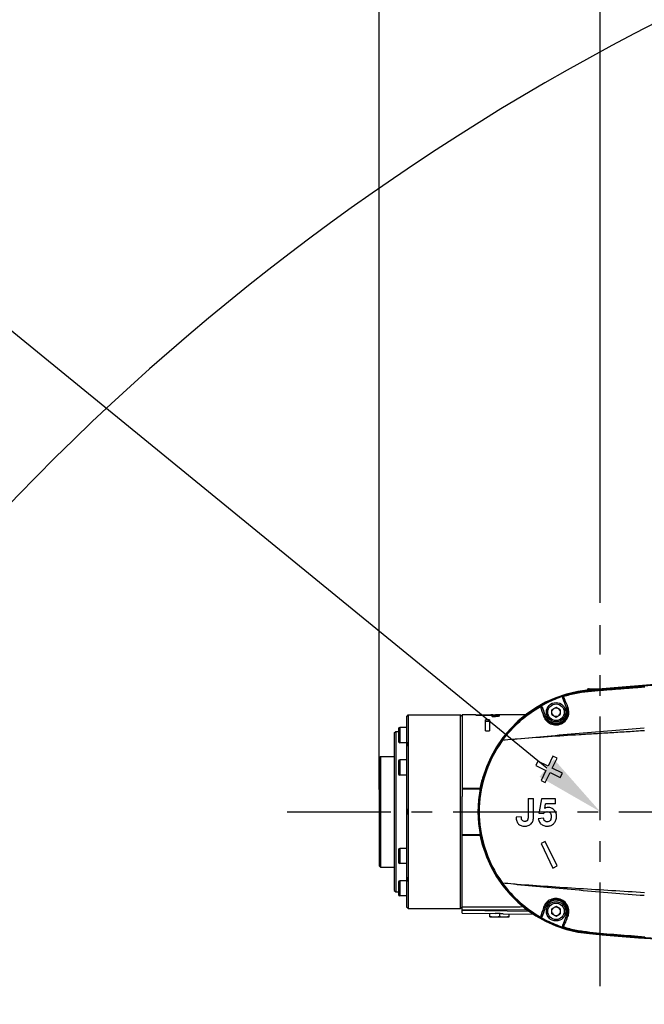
# Model space of a CAD drawing. Header units: millimetres. Extents: x 5828 to 6704, y 123 to 421.
# Tile 133 of 145: x 6547 to 6558, y 354 to 372. Entities that reach past the tile are written whole.
import ezdxf
from ezdxf import colors
from ezdxf.entities.mleader import LeaderData, LeaderLine
from ezdxf.math import Vec2, Vec3

# ---------------------------------------------------------------- set-up
doc = ezdxf.new("R2010")
doc.units = ezdxf.units.MM
doc.linetypes.add('CENTER', pattern=[0.6, 0.375, -0.075, 0.075, -0.075])
for name, color, linetype in [('中心线', 7, 'Continuous'), ('外形图', 7, 'Continuous'), ('多重引线', 7, 'Continuous'), ('尺寸标注', 7, 'Continuous'), ('运动范围', 7, 'Continuous')]:
    doc.layers.add(name, color=color, linetype=linetype)
doc.styles.add('微软雅黑', font='msyh.ttc', dxfattribs={"height": 1.5})
doc.dimstyles.new('尺寸标注_1_20比例', dxfattribs={"dimtxt": 1.5, "dimasz": 1.25, "dimexe": 0.5, "dimexo": 0.4, "dimgap": 0.5, "dimtad": 1, "dimdec": 1, "dimlfac": 20, "dimdsep": 46, "dimtxsty": '微软雅黑', "dimcen": 0.09, "dimadec": 0, "dimazin": 0, "dimtp": 0.01, "dimtm": 0.01, "dimtfac": 1, "dimtdec": 1, "dimtofl": 0, "dimtmove": 0, "dimatfit": 3, "dimfxl": 1, "dimtolj": 1, "dimarcsym": 0})

# ---------------------------------------------------------------- blocks, each defined once
blk = doc.blocks.new('*D1118')
at = {"layer": 'Defpoints', "color": 0}
for p in [(6553.126, 378.628), (6557.126, 361.145), (6553.126, 357.769)]:
    blk.add_point(p, dxfattribs=at)
at = {"layer": '尺寸标注', "color": 0, "lineweight": -2}
for p, q in [((6553.126, 358.169), (6553.126, 379.128)), ((6557.126, 361.545), (6557.126, 379.128)), ((6555.876, 378.628), (6554.376, 378.628))]:
    blk.add_line(p, q, dxfattribs=at)
at = {"layer": '尺寸标注', "color": 0}
for points in [[(6554.376, 378.836), (6554.376, 378.42), (6553.126, 378.628)], [(6555.876, 378.42), (6555.876, 378.836), (6557.126, 378.628)]]:
    blk.add_solid(points, dxfattribs=at)
at = {"layer": '尺寸标注', "color": 0, "insert": (6555.126, 379.903), "char_height": 1.5, "attachment_point": 5, "style": '微软雅黑'}
blk.add_mtext('\\A1;80', dxfattribs=at)
blk = doc.blocks.new('*D1119')
at = {"layer": 'Defpoints', "color": 0}
for p in [(6578.126, 378.628), (6578.126, 362.141), (6557.126, 361.145)]:
    blk.add_point(p, dxfattribs=at)
at = {"layer": '尺寸标注', "color": 0, "lineweight": -2}
for p, q in [((6557.126, 361.545), (6557.126, 379.128)), ((6578.126, 362.541), (6578.126, 379.128)), ((6558.376, 378.628), (6576.876, 378.628))]:
    blk.add_line(p, q, dxfattribs=at)
at = {"layer": '尺寸标注', "color": 0}
for points in [[(6558.376, 378.836), (6558.376, 378.42), (6557.126, 378.628)], [(6576.876, 378.42), (6576.876, 378.836), (6578.126, 378.628)]]:
    blk.add_solid(points, dxfattribs=at)
at = {"layer": '尺寸标注', "color": 0, "insert": (6567.626, 379.903), "char_height": 1.5, "attachment_point": 5, "style": '微软雅黑'}
blk.add_mtext('\\A1;420', dxfattribs=at)
blk = doc.blocks.new('*D1121')
at = {"layer": 'Defpoints', "color": 0}
for p in [(6578.126, 376.864), (6520.522, 313.019), (6575.72, 313.019)]:
    blk.add_point(p, dxfattribs=at)
at = {"layer": '尺寸标注', "color": 0, "lineweight": -2}
for p, q in [((6577.726, 376.864), (6520.022, 376.864)), ((6520.522, 375.614), (6520.522, 314.269)), ((6575.32, 313.019), (6520.022, 313.019))]:
    blk.add_line(p, q, dxfattribs=at)
at = {"layer": '尺寸标注', "color": 0}
for points in [[(6520.73, 375.614), (6520.313, 375.614), (6520.522, 376.864)], [(6520.313, 314.269), (6520.73, 314.269), (6520.522, 313.019)]]:
    blk.add_solid(points, dxfattribs=at)
at = {"layer": '尺寸标注', "color": 0, "insert": (6519.242, 344.941), "char_height": 1.5, "attachment_point": 5, "rotation": 90, "style": '微软雅黑'}
blk.add_mtext('\\A1;1276.9', dxfattribs=at)
blk = doc.blocks.new('*D1122')
at = {"layer": 'Defpoints', "color": 0}
for p in [(6578.126, 376.864), (6512.573, 295.837), (6562.039, 295.837)]:
    blk.add_point(p, dxfattribs=at)
at = {"layer": '尺寸标注', "color": 0, "lineweight": -2}
for p, q in [((6577.726, 376.864), (6512.073, 376.864)), ((6512.573, 375.614), (6512.573, 297.087)), ((6561.639, 295.837), (6512.073, 295.837))]:
    blk.add_line(p, q, dxfattribs=at)
at = {"layer": '尺寸标注', "color": 0}
for points in [[(6512.781, 375.614), (6512.365, 375.614), (6512.573, 376.864)], [(6512.365, 297.087), (6512.781, 297.087), (6512.573, 295.837)]]:
    blk.add_solid(points, dxfattribs=at)
at = {"layer": '尺寸标注', "color": 0, "insert": (6511.293, 337.148), "char_height": 1.5, "attachment_point": 5, "rotation": 90, "style": '微软雅黑'}
blk.add_mtext('\\A1;1620.5', dxfattribs=at)

msp = doc.modelspace()

# ---------------------------------------------------------------- linework, layer by layer
at = {"layer": '中心线', "linetype": 'CENTER', "ltscale": 5}
for p, q in [((6557.1257, 354.6146), (6557.1257, 361.1454)), ((6551.4631, 357.7687), (6583.6525, 357.7687))]:
    msp.add_line(p, q, dxfattribs=at)
at = {"layer": '外形图', "color": 7, "linetype": 'Continuous'}
for p, q in [((6556.9248, 359.9937), (6557.1778, 359.9937)), ((6557.159, 359.9923), (6556.9329, 359.9728)), ((6557.1249, 359.9894), (6557.1249, 359.9937)), ((6557.1265, 359.9896), (6557.1265, 359.9937)), ((6556.447, 359.8202), (6556.5137, 359.6371)), ((6556.9329, 359.9728), (6556.9339, 359.9612)), ((6556.934, 359.9601), (6556.9345, 359.9547)), ((6556.1378, 359.5003), (6556.0822, 359.653)), ((6556.3257, 359.6553), (6556.2507, 359.612)), ((6556.4007, 359.612), (6556.3257, 359.6553)), ((6556.5137, 359.6371), (6556.5227, 359.6404)), ((6553.6257, 359.4927), (6553.6298, 359.4972)), ((6553.6257, 359.0298), (6553.6257, 359.4927)), ((6553.6369, 359.5048), (6553.6382, 359.5062)), ((6553.6382, 359.5062), (6553.6507, 359.5187)), ((6553.6507, 359.5187), (6553.6507, 356.0187)), ((6553.6507, 359.5187), (6554.6007, 359.5187)), ((6554.6007, 356.0187), (6554.6007, 359.5187)), ((6554.6257, 359.4937), (6554.6007, 359.5187)), ((6554.6257, 359.5187), (6554.6257, 358.0454)), ((6554.8762, 359.5187), (6554.6257, 359.5187)), ((6554.8762, 359.5145), (6554.8762, 359.5184)), ((6554.8762, 359.5184), (6555.1436, 359.5184)), ((6554.8762, 359.5145), (6555.1497, 359.5145)), ((6555.1436, 359.5145), (6555.1436, 359.5184)), ((6555.1497, 359.5184), (6555.1436, 359.5184)), ((6555.2113, 359.4924), (6555.2112, 359.5054)), ((6555.2247, 359.5181), (6555.2174, 359.5182)), ((6555.2247, 359.5136), (6555.2247, 359.5181)), ((6555.7809, 359.5187), (6555.2337, 359.5187)), ((6555.234, 359.4936), (6555.2337, 359.5102)), ((6556.1304, 359.4976), (6556.1378, 359.5003)), ((6556.2507, 359.5254), (6556.2507, 359.612)), ((6556.2507, 359.5254), (6556.3257, 359.4821)), ((6556.3257, 359.4821), (6556.4007, 359.5254)), ((6556.4007, 359.612), (6556.4007, 359.5254)), ((6553.5007, 359.2919), (6553.5007, 359.0169)), ((6553.6257, 359.2919), (6553.5007, 359.2919)), ((6555.0507, 359.2293), (6555.0507, 359.433)), ((6555.1252, 359.433), (6555.0507, 359.433)), ((6555.0512, 359.4066), (6555.1248, 359.4066)), ((6555.1252, 359.433), (6555.1252, 359.2293)), ((6553.4007, 359.1937), (6553.4257, 359.2187)), ((6553.4007, 359.1937), (6553.4007, 356.3437)), ((6553.4257, 359.2187), (6553.4257, 356.3187)), ((6553.4257, 359.2187), (6553.4757, 359.2187)), ((6553.4757, 359.2669), (6553.4757, 359.0419)), ((6555.0507, 359.2293), (6555.1252, 359.2293)), ((6553.6257, 359.0169), (6553.5007, 359.0169)), ((6553.6257, 356.5106), (6553.6257, 359.0269)), ((6553.1257, 358.7437), (6553.1507, 358.7687)), ((6553.1257, 358.7437), (6553.1257, 356.7937)), ((6553.1507, 358.7687), (6553.1507, 356.7687)), ((6553.1507, 358.7687), (6553.4007, 358.7687)), ((6556.2696, 358.7749), (6556.1809, 358.593)), ((6556.2589, 358.555), (6556.3476, 358.7369)), ((6556.3476, 358.7369), (6556.2696, 358.7749)), ((6553.4757, 358.6812), (6553.4757, 358.4562)), ((6553.5007, 358.7062), (6553.5007, 358.4312)), ((6553.6257, 358.7062), (6553.5007, 358.7062)), ((6555.999, 358.6817), (6555.9609, 358.6038)), ((6555.9609, 358.6038), (6556.1429, 358.515)), ((6556.1809, 358.593), (6555.999, 358.6817)), ((6553.6257, 358.4312), (6553.5007, 358.4312)), ((6556.1429, 358.515), (6556.0541, 358.3331)), ((6556.1321, 358.2951), (6556.2209, 358.477)), ((6556.2209, 358.477), (6556.4028, 358.3883)), ((6556.4408, 358.4662), (6556.2589, 358.555)), ((6556.4028, 358.3883), (6556.4408, 358.4662)), ((6556.0541, 358.3331), (6556.1321, 358.2951)), ((6554.9457, 358.19), (6554.6257, 358.19)), ((6554.9457, 358.178), (6554.6257, 358.178)), ((6554.6257, 357.4921), (6554.6257, 358.0454)), ((6554.9457, 358.178), (6554.9457, 358.19)), ((6555.82, 358.0084), (6555.82, 357.7687)), ((6555.82, 358.0084), (6555.9189, 358.0084)), ((6555.9189, 357.7687), (6555.9189, 358.0084)), ((6556.0646, 358.0017), (6556.0208, 357.7687)), ((6556.3139, 358.0017), (6556.0646, 358.0017)), ((6556.1214, 357.83), (6556.1362, 357.9135)), ((6556.3139, 357.9135), (6556.1362, 357.9135)), ((6556.3139, 357.9135), (6556.3139, 358.0017)), ((6555.6979, 357.6795), (6555.6043, 357.6687)), ((6555.82, 357.7687), (6555.82, 357.6909)), ((6555.8204, 357.6909), (6555.82, 357.6909)), ((6555.9189, 357.6972), (6555.9189, 357.7687)), ((6556.0208, 357.7687), (6556.0165, 357.7459)), ((6556.0165, 357.7459), (6556.0929, 357.7348)), ((6556.3327, 357.718), (6556.3149, 357.7687)), ((6554.6257, 355.937), (6554.6257, 357.4921)), ((6556.099, 357.653), (6556.0051, 357.6432)), ((6554.6257, 357.3595), (6554.9457, 357.3595)), ((6554.6257, 357.3474), (6554.9457, 357.3474)), ((6554.9457, 357.3474), (6554.9457, 357.3595)), ((6556.1321, 357.2302), (6556.0541, 357.1922)), ((6556.0541, 357.1922), (6556.2696, 356.7503)), ((6556.3476, 356.7883), (6556.1321, 357.2302)), ((6553.4757, 357.0812), (6553.4757, 356.8562)), ((6553.5007, 357.1062), (6553.5007, 356.8312)), ((6553.6257, 357.1062), (6553.5007, 357.1062)), ((6553.1257, 356.7937), (6553.1507, 356.7687)), ((6553.6257, 356.8312), (6553.5007, 356.8312)), ((6556.2696, 356.7503), (6556.3476, 356.7883)), ((6553.1507, 356.7687), (6553.4007, 356.7687)), ((6553.4757, 356.4956), (6553.4757, 356.2706)), ((6553.5007, 356.5206), (6553.5007, 356.2456)), ((6553.6257, 356.5206), (6553.5007, 356.5206)), ((6553.6257, 356.0448), (6553.6257, 356.5077)), ((6553.4007, 356.3437), (6553.4257, 356.3187)), ((6553.4257, 356.3187), (6553.4757, 356.3187)), ((6553.6257, 356.2456), (6553.5007, 356.2456)), ((6553.6294, 356.0407), (6553.6257, 356.0447)), ((6553.6382, 356.0312), (6553.635, 356.0347)), ((6553.6507, 356.0187), (6553.6382, 356.0312)), ((6553.6507, 356.0187), (6554.6007, 356.0187)), ((6554.6257, 356.0437), (6554.6007, 356.0187)), ((6554.6257, 355.995), (6555.8078, 355.9986)), ((6555.849, 355.9647), (6554.6257, 355.9861)), ((6554.6257, 355.937), (6555.2229, 355.9265)), ((6555.1257, 355.8694), (6555.1257, 355.9282)), ((6555.3007, 355.9264), (6555.3007, 355.876)), ((6555.3712, 355.9239), (6555.9273, 355.9142)), ((6555.4757, 355.8694), (6555.4757, 355.9221)), ((6556.0822, 355.8845), (6556.1378, 356.0371)), ((6556.1378, 356.0371), (6556.1304, 356.0398)), ((6556.3257, 356.0553), (6556.2507, 356.012)), ((6556.2507, 355.9254), (6556.2507, 356.012)), ((6556.2507, 355.9254), (6556.3257, 355.8821)), ((6556.4007, 356.012), (6556.3257, 356.0553)), ((6556.3257, 355.8821), (6556.4007, 355.9254)), ((6556.4007, 356.012), (6556.4007, 355.9254)), ((6556.5137, 355.9003), (6556.447, 355.7173)), ((6556.5227, 355.897), (6556.5137, 355.9003)), ((6555.1283, 355.8687), (6555.1571, 355.8687)), ((6555.2132, 355.8687), (6555.3882, 355.8687)), ((6555.2998, 355.8758), (6555.3007, 355.876)), ((6555.2998, 355.8759), (6555.3007, 355.876)), ((6555.3007, 355.876), (6555.3017, 355.8759)), ((6555.3007, 355.876), (6555.3017, 355.8758)), ((6555.4443, 355.8687), (6555.4731, 355.8687)), ((6556.9329, 355.5646), (6556.9339, 355.5763)), ((6556.9329, 355.5647), (6557.159, 355.5451)), ((6556.934, 355.5773), (6556.9345, 355.5827))]:
    msp.add_line(p, q, dxfattribs=at)
for centre, radius in [((6556.3257, 359.5687), 0.175), ((6556.3257, 359.5687), 0.15), ((6556.3257, 355.9687), 0.175), ((6556.3257, 355.9687), 0.15)]:
    msp.add_circle(centre, radius, dxfattribs=at)
for centre, radius, start, end in [((6566.7963, 246.5175), 113.8833, 93.088043, 94.854419), ((6556.9248, 359.9437), 0.05, 89.99941, 156.71436), ((6566.4661, 250.7299), 109.6464, 93.808251, 94.987376), ((6566.0762, 254.2892), 106.0603, 94.404589, 94.944699), ((6557.1257, 357.7687), 2.2125, 95, 265), ((6557.1257, 357.7687), 2.2008, 95, 265), ((6557.1257, 357.7687), 2.1998, 95, 265), ((6557.123, 357.7725), 2.1903, 94.93877, 116.97044), ((6557.1587, 357.7183), 2.2507, 109.45151, 117.15211), ((6557.1584, 357.7206), 2.2485, 108.08047, 109.46356), ((6545.434, 355.075), 11.9919, 22.37792, 23.30991), ((6556.6013, 359.8968), 0.1464, 195.44662, 196.0072), ((6556.7454, 359.9382), 0.2963, 196.00998, 196.522), ((6557.1239, 357.7708), 2.1923, 116.97022, 143.83566), ((6557.1271, 357.7813), 2.1802, 117.16751, 119.75587), ((6556.0552, 359.6563), 0.0205, 65.53549, 119.76122), ((6556.4365, 359.8911), 0.4477, 209.01944, 209.2607), ((6567.6918, 363.1906), 12.1656, 196.81001, 197.64625), ((6567.8313, 363.2149), 12.2772, 196.86557, 197.3615), ((6556.3257, 359.5687), 0.2, 200, 20), ((6556.3257, 359.5687), 0.075, 120, 160.00237), ((6556.3257, 359.5687), 0.075, 19.99763, 100.00237), ((6552.3668, 360.6727), 1.7254, 317.056, 317.40081), ((6555.1579, 349.5944), 9.924, 89.65694, 90.04741), ((6555.2042, 357.0436), 2.4746, 89.15371, 89.52589), ((6570.0684, 363.914), 14.621, 197.3602, 197.58113), ((6556.3257, 359.5687), 0.075, 199.99763, 280.00237), ((6556.3257, 359.5687), 0.075, 300, 340.00237), ((6553.5007, 359.2669), 0.025, 90, 180), ((6553.5007, 359.0419), 0.025, 180, 270), ((6557.1257, 357.7694), 2.1945, 143.83334, 163.23242), ((6557.1335, 357.7634), 2.1973, 143.82516, 163.14417), ((6553.5007, 358.6812), 0.025, 90, 180), ((6553.5007, 358.4562), 0.025, 180, 270), ((6557.1279, 357.7688), 2.1969, 163.23166, 196.76845), ((6557.1161, 357.7686), 2.1791, 163.14228, 179.99662), ((6556.9152, 357.7644), 2.015, 161.48501, 167.80541), ((6556.922, 357.7623), 2.022, 161.33856, 161.48732), ((6557.1184, 357.7692), 2.1814, 180.01183, 196.55641), ((6556.9117, 357.7721), 2.0112, 192.18928, 198.26616), ((6556.9221, 357.7752), 2.0222, 198.25803, 198.65951), ((6557.1256, 357.768), 2.1944, 196.76705, 216.16701), ((6557.1215, 357.77), 2.1846, 196.55247, 196.83284), ((6557.1351, 357.7749), 2.1991, 196.85315, 216.16748), ((6553.5007, 357.0812), 0.025, 90, 180), ((6553.5007, 356.8562), 0.025, 180, 270), ((6553.5007, 356.4956), 0.025, 90, 180), ((6557.1239, 357.7666), 2.1922, 216.16404, 243.02821), ((6557.1238, 357.7644), 2.1838, 216.12084, 240.42519), ((6553.5007, 356.2706), 0.025, 180, 270), ((6556.3257, 355.9687), 0.2, 340, 160), ((6552.5082, 354.9958), 1.5326, 42.65503, 42.98074), ((6567.8768, 352.2894), 12.3594, 162.35987, 163.18301), ((6567.3963, 352.4562), 11.822, 162.62783, 163.14296), ((6569.7075, 351.7363), 14.2428, 162.4129, 162.63982), ((6556.3257, 355.9687), 0.075, 120, 160.00237), ((6556.3257, 355.9687), 0.075, 199.99763, 280.00237), ((6556.3257, 355.9687), 0.075, 19.99763, 100.00237), ((6556.3257, 355.9687), 0.075, 300, 340.00237), ((6544.9766, 360.6552), 12.4881, 336.70861, 337.60356), ((6555.2365, 356.5907), 0.7233, 261.18848, 262.06418), ((6555.2372, 356.599), 0.7316, 262.09733, 262.5283), ((6555.2259, 356.5101), 0.642, 262.49758, 263.87913), ((6555.3754, 356.5108), 0.6426, 276.12247, 277.50257), ((6555.3672, 356.5755), 0.7078, 277.4782, 278.5233), ((6555.3536, 356.665), 0.7984, 278.53374, 278.79539), ((6556.0552, 355.8812), 0.0205, 240.23902, 294.47384), ((6557.1329, 357.7662), 2.1918, 240.24209, 242.81485), ((6556.3646, 355.6864), 0.3653, 150.71389, 151.00971), ((6557.123, 357.765), 2.1904, 243.02784, 265.06106), ((6557.154, 357.8087), 2.2393, 242.83257, 250.64485), ((6557.1638, 357.8354), 2.2676, 250.63372, 251.92003), ((6556.6045, 355.6397), 0.1497, 163.96865, 164.55161), ((6556.7489, 355.5983), 0.3, 163.48036, 163.97177), ((6566.4705, 464.8618), 109.7008, 265.01282, 266.200457), ((6567.7247, 485.7453), 130.6032, 265.260905, 265.699541), ((6566.1132, 461.6999), 106.5134, 265.05645, 265.594262), ((6567.0027, 471.9962), 116.8666, 265.168242, 266.889555)]:
    msp.add_arc(centre, radius, start, end, dxfattribs=at)
for points, knots in [([(6562.8454, 360.3245), (6562.3521, 360.3053), (6560.3797, 360.2188), (6558.409, 360.0892), (6556.934, 359.9601)], [0, 0, 0, 0, 0.25007, 1, 1, 1, 1]), ([(6556.9345, 359.9489), (6557.0174, 359.9566), (6557.1836, 359.9689), (6557.4328, 359.9892), (6557.682, 360.0085), (6557.8482, 360.0213), (6557.9312, 360.0277)], [0, 0, 0, 0, 0.2499899, 0.499984, 0.74999, 1, 1, 1, 1]), ([(6556.4447, 359.8391), (6556.4453, 359.8406), (6556.4491, 359.8471), (6556.4558, 359.8518), (6556.4613, 359.8539)], [0, 0, 0, 0, 0.213225, 1, 1, 1, 1]), ([(6556.4613, 359.8539), (6556.5382, 359.878), (6556.6943, 359.9194), (6556.8543, 359.9412), (6556.9345, 359.9489)], [0, 0, 0, 0, 0.5000191, 1, 1, 1, 1]), ([(6556.5411, 359.6638), (6556.5267, 359.6965), (6556.502, 359.7607), (6556.474, 359.8234), (6556.4613, 359.8539)], [0, 0, 0, 0, 0.5198258, 1, 1, 1, 1]), ([(6556.9345, 359.9489), (6556.9344, 359.9503), (6556.9346, 359.9521), (6556.9342, 359.9543), (6556.9345, 359.9547)], [0, 0, 0, 0, 0.7096318, 1, 1, 1, 1]), ([(6555.3598, 359.0604), (6555.4505, 359.1849), (6555.6595, 359.415), (6555.9119, 359.5964), (6556.046, 359.6723)], [0, 0, 0, 0, 0.4999759, 1, 1, 1, 1]), ([(6556.0986, 359.5027), (6556.1024, 359.4893), (6556.1137, 359.4632), (6556.1453, 359.4148), (6556.2037, 359.3634), (6556.2973, 359.3321), (6556.4017, 359.3427), (6556.4925, 359.3988), (6556.5643, 359.507), (6556.564, 359.6103), (6556.5411, 359.6638)], [0, 0, 0, 0, 0.0555272, 0.1121864, 0.2300401, 0.3575446, 0.4947294, 0.6348414, 0.7681115, 1, 1, 1, 1]), ([(6556.5227, 359.6404), (6556.5324, 359.6174), (6556.5438, 359.565), (6556.5298, 359.4821), (6556.48, 359.4057), (6556.3988, 359.3559), (6556.3056, 359.3465), (6556.2225, 359.3747), (6556.1617, 359.4281), (6556.1377, 359.4742), (6556.1304, 359.4976)], [0, 0, 0, 0, 0.1120631, 0.2337626, 0.3671678, 0.5081165, 0.6458354, 0.7730118, 0.8898201, 1, 1, 1, 1]), ([(6556.5411, 359.6638), (6556.5355, 359.6616), (6556.5262, 359.6561), (6556.5215, 359.6447), (6556.5227, 359.6404)], [0, 0, 0, 0, 0.574007, 1, 1, 1, 1]), ([(6555.1497, 359.5145), (6555.1613, 359.5145), (6555.1838, 359.5144), (6555.2063, 359.5143), (6555.2172, 359.5137)], [0, 0, 0, 0, 0.5131105, 1, 1, 1, 1]), ([(6555.2112, 359.5054), (6555.2029, 359.5048), (6555.1857, 359.5043), (6555.1685, 359.5041), (6555.1597, 359.5041)], [0, 0, 0, 0, 0.4877628, 1, 1, 1, 1]), ([(6555.1597, 359.5041), (6555.1605, 359.5032), (6555.1637, 359.4992), (6555.1666, 359.495), (6555.1687, 359.4917)], [0, 0, 0, 0, 0.2316895, 1, 1, 1, 1]), ([(6555.1687, 359.4917), (6555.174, 359.4917), (6555.1947, 359.4918), (6555.2153, 359.4924), (6555.2307, 359.4933)], [0, 0, 0, 0, 0.2539237, 1, 1, 1, 1]), ([(6555.2337, 359.5102), (6555.2337, 359.5096), (6555.2316, 359.5082), (6555.2275, 359.5074), (6555.2202, 359.5061), (6555.2145, 359.5057), (6555.2112, 359.5054)], [0, 0, 0, 0, 0.0750504, 0.2615813, 0.5782812, 1, 1, 1, 1]), ([(6555.2172, 359.5137), (6555.2216, 359.5134), (6555.227, 359.5129), (6555.2327, 359.5118), (6555.2337, 359.5106), (6555.2337, 359.5102)], [0, 0, 0, 0, 0.7636191, 0.9263435, 1, 1, 1, 1]), ([(6555.2307, 359.4933), (6555.242, 359.494), (6555.2579, 359.4953), (6555.2775, 359.4982), (6555.2885, 359.5004), (6555.2969, 359.5028), (6555.3028, 359.5052), (6555.3067, 359.508), (6555.3067, 359.5099)], [0, 0, 0, 0, 0.4270376, 0.603908, 0.7470144, 0.8543945, 0.9281177, 1, 1, 1, 1]), ([(6555.3067, 359.5099), (6555.3067, 359.5105), (6555.306, 359.5121), (6555.303, 359.5136), (6555.2984, 359.5148), (6555.2913, 359.5158), (6555.2819, 359.5166), (6555.2648, 359.5175), (6555.2508, 359.5178), (6555.2408, 359.518)], [0, 0, 0, 0, 0.0280235, 0.070255, 0.1397167, 0.2428771, 0.3826744, 0.5582981, 1, 1, 1, 1]), ([(6556.0986, 359.5027), (6556.1046, 359.5053), (6556.1161, 359.5079), (6556.1285, 359.5021), (6556.1304, 359.4976)], [0, 0, 0, 0, 0.575155, 1, 1, 1, 1]), ([(6557.9228, 359.2791), (6557.7262, 359.2654), (6557.3337, 359.2344), (6556.7489, 359.1838), (6556.1786, 359.1326), (6555.8042, 359.0978), (6555.6223, 359.0823)], [0, 0, 0, 0, 0.2560817, 0.5114594, 0.7627259, 1, 1, 1, 1]), ([(6557.9257, 359.234), (6557.8273, 359.2275), (6557.6305, 359.2143), (6557.3353, 359.1959), (6557.0406, 359.1782), (6556.4694, 359.1425), (6555.9966, 359.1118), (6555.6222, 359.0823)], [0, 0, 0, 0, 0.1281927, 0.2563445, 0.3843276, 0.5118544, 1, 1, 1, 1]), ([(6553.6382, 358.9973), (6553.6382, 359.0039), (6553.6368, 359.016), (6553.6298, 359.0264), (6553.6257, 359.0298)], [0, 0, 0, 0, 0.5526293, 1, 1, 1, 1]), ([(6553.6257, 358.9458), (6553.6294, 358.9546), (6553.6354, 358.9713), (6553.6382, 358.9891), (6553.6382, 358.9973)], [0, 0, 0, 0, 0.5369321, 1, 1, 1, 1]), ([(6555.3598, 359.0604), (6555.359, 359.0609), (6555.3571, 359.0623), (6555.3552, 359.0638), (6555.354, 359.0645)], [0, 0, 0, 0, 0.4047397, 1, 1, 1, 1]), ([(6555.6223, 359.0823), (6555.5996, 359.0804), (6555.5121, 359.0732), (6555.4246, 359.0658), (6555.3598, 359.0604)], [0, 0, 0, 0, 0.2591686, 1, 1, 1, 1]), ([(6556.292, 357.7999), (6556.271, 357.822), (6556.2271, 357.8455), (6556.165, 357.8469), (6556.1352, 357.8369), (6556.1214, 357.83)], [0, 0, 0, 0, 0.4981373, 0.7489825, 1, 1, 1, 1]), ([(6553.6382, 357.7687), (6553.6382, 357.774), (6553.6372, 357.7943), (6553.6318, 357.8144), (6553.6257, 357.8282)], [0, 0, 0, 0, 0.2579907, 1, 1, 1, 1]), ([(6553.6257, 357.7093), (6553.6277, 357.7138), (6553.635, 357.7328), (6553.6382, 357.7533), (6553.6382, 357.7687)], [0, 0, 0, 0, 0.2410877, 1, 1, 1, 1]), ([(6555.6043, 357.6687), (6555.6043, 357.6458), (6555.6086, 357.6111), (6555.6268, 357.5689), (6555.6554, 357.5338), (6555.6972, 357.5137), (6555.7407, 357.5082), (6555.7845, 357.5081), (6555.8287, 357.5169), (6555.8666, 357.5406), (6555.8972, 357.5739), (6555.9193, 357.6284), (6555.9189, 357.6743), (6555.9189, 357.6972)], [0, 0, 0, 0, 0.1279369, 0.1917289, 0.2547071, 0.377154, 0.4382499, 0.4993667, 0.6214693, 0.6832899, 0.7457745, 0.871908, 1, 1, 1, 1]), ([(6555.82, 357.6909), (6555.82, 357.6801), (6555.8208, 357.6589), (6555.8182, 357.6317), (6555.8078, 357.6128), (6555.7959, 357.6024), (6555.7817, 357.5958), (6555.7615, 357.5916), (6555.7353, 357.5969), (6555.7136, 357.6129), (6555.703, 357.6315), (6555.6983, 357.6526), (6555.6983, 357.6687), (6555.6979, 357.6795)], [0, 0, 0, 0, 0.1276382, 0.2543685, 0.3170476, 0.3787655, 0.4399446, 0.5008032, 0.6220105, 0.7454321, 0.8086274, 0.8723768, 1, 1, 1, 1]), ([(6556.0051, 357.6432), (6556.008, 357.6209), (6556.0193, 357.5878), (6556.0467, 357.5518), (6556.0821, 357.5238), (6556.1367, 357.5066), (6556.193, 357.5079), (6556.2361, 357.5201), (6556.2753, 357.542), (6556.3135, 357.5853), (6556.3365, 357.6498), (6556.3368, 357.6958), (6556.3327, 357.718)], [0, 0, 0, 0, 0.1257675, 0.1886933, 0.2513565, 0.3753842, 0.4993443, 0.5616049, 0.6238621, 0.7485419, 0.8740671, 1, 1, 1, 1]), ([(6556.0929, 357.7348), (6556.1002, 357.7429), (6556.1165, 357.7576), (6556.1369, 357.7665), (6556.1474, 357.7687)], [0, 0, 0, 0, 0.5014321, 1, 1, 1, 1]), ([(6556.1831, 357.7687), (6556.194, 357.7663), (6556.2148, 357.7555), (6556.2337, 357.7261), (6556.2397, 357.6924), (6556.2389, 357.6585), (6556.2311, 357.6253), (6556.2115, 357.5965), (6556.1797, 357.582), (6556.1565, 357.5841), (6556.1461, 357.5878)], [0, 0, 0, 0, 0.1243537, 0.2492667, 0.3756779, 0.5016436, 0.6277316, 0.7524206, 0.8761985, 1, 1, 1, 1]), ([(6556.1461, 357.5878), (6556.1331, 357.5925), (6556.1095, 357.6113), (6556.1007, 357.639), (6556.099, 357.653)], [0, 0, 0, 0, 0.4970098, 1, 1, 1, 1]), ([(6553.6382, 356.5401), (6553.6382, 356.5484), (6553.6354, 356.5661), (6553.6294, 356.5829), (6553.6257, 356.5917)], [0, 0, 0, 0, 0.4630779, 1, 1, 1, 1]), ([(6553.6257, 356.5077), (6553.6298, 356.5111), (6553.6368, 356.5214), (6553.6382, 356.5336), (6553.6382, 356.5401)], [0, 0, 0, 0, 0.4473845, 1, 1, 1, 1]), ([(6555.3598, 356.4771), (6555.359, 356.4765), (6555.3571, 356.4752), (6555.3552, 356.4737), (6555.354, 356.473)], [0, 0, 0, 0, 0.4047397, 1, 1, 1, 1]), ([(6555.6223, 356.4551), (6555.5996, 356.457), (6555.5121, 356.4643), (6555.4246, 356.4716), (6555.3598, 356.4771)], [0, 0, 0, 0, 0.2591613, 1, 1, 1, 1]), ([(6555.6223, 356.4551), (6555.8043, 356.4394), (6556.1787, 356.405), (6556.9453, 356.3359), (6557.5302, 356.2863), (6557.9228, 356.2583)], [0, 0, 0, 0, 0.2373372, 0.4885872, 1, 1, 1, 1]), ([(6557.9257, 356.3035), (6557.729, 356.3173), (6557.3359, 356.3413), (6556.5678, 356.3884), (6555.9968, 356.426), (6555.6223, 356.4551)], [0, 0, 0, 0, 0.2563183, 0.5118092, 1, 1, 1, 1]), ([(6556.5411, 355.8737), (6556.547, 355.8864), (6556.5553, 355.9142), (6556.5599, 355.9578), (6556.5572, 356.0035), (6556.5402, 356.0659), (6556.4926, 356.139), (6556.4017, 356.1947), (6556.2973, 356.2054), (6556.2036, 356.174), (6556.1348, 356.1136), (6556.1067, 356.0616), (6556.0986, 356.0348)], [0, 0, 0, 0, 0.0557329, 0.1135567, 0.1734328, 0.236012, 0.3686647, 0.508094, 0.6446239, 0.7715248, 0.888812, 1, 1, 1, 1]), ([(6556.1304, 356.0398), (6556.1377, 356.0633), (6556.1617, 356.1094), (6556.2225, 356.1628), (6556.3056, 356.191), (6556.3987, 356.1816), (6556.48, 356.1318), (6556.5298, 356.0554), (6556.5438, 355.9725), (6556.5324, 355.9201), (6556.5227, 355.897)], [0, 0, 0, 0, 0.1101793, 0.2269667, 0.3541238, 0.4918678, 0.632783, 0.7661925, 0.8879238, 1, 1, 1, 1]), ([(6555.3712, 355.9239), (6555.359, 355.9242), (6555.3342, 355.9256), (6555.2969, 355.9271), (6555.2597, 355.9269), (6555.235, 355.9263), (6555.2229, 355.9265)], [0, 0, 0, 0, 0.2474654, 0.5014513, 0.7547071, 1, 1, 1, 1]), ([(6556.0986, 356.0348), (6556.1046, 356.0322), (6556.1161, 356.0296), (6556.1285, 356.0354), (6556.1304, 356.0398)], [0, 0, 0, 0, 0.5753442, 1, 1, 1, 1]), ([(6556.5411, 355.8737), (6556.5356, 355.8758), (6556.5263, 355.8813), (6556.5215, 355.8927), (6556.5227, 355.897)], [0, 0, 0, 0, 0.5666988, 1, 1, 1, 1]), ([(6555.1257, 355.8694), (6555.126, 355.8693), (6555.1265, 355.8689), (6555.1271, 355.8691), (6555.1274, 355.8691)], [0, 0, 0, 0, 0.500699, 1, 1, 1, 1]), ([(6555.1283, 355.8687), (6555.128, 355.8688), (6555.1275, 355.8692), (6555.1269, 355.869), (6555.1266, 355.8691)], [0, 0, 0, 0, 0.5006969, 1, 1, 1, 1]), ([(6555.474, 355.8691), (6555.4743, 355.8691), (6555.4749, 355.8689), (6555.4754, 355.8693), (6555.4757, 355.8694)], [0, 0, 0, 0, 0.499301, 1, 1, 1, 1]), ([(6556.4613, 355.6835), (6556.4679, 355.6983), (6556.4806, 355.7288), (6556.5006, 355.7752), (6556.5203, 355.8239), (6556.5336, 355.8571), (6556.5411, 355.8737)], [0, 0, 0, 0, 0.2352332, 0.4801544, 0.7350865, 1, 1, 1, 1]), ([(6556.4613, 355.6835), (6556.4592, 355.6843), (6556.4525, 355.6877), (6556.4468, 355.6935), (6556.4447, 355.6983)], [0, 0, 0, 0, 0.2949435, 1, 1, 1, 1]), ([(6556.9345, 355.5886), (6556.8543, 355.5963), (6556.6943, 355.618), (6556.5382, 355.6594), (6556.4613, 355.6835)], [0, 0, 0, 0, 0.4999768, 1, 1, 1, 1]), ([(6556.934, 355.5773), (6557.4256, 355.5343), (6559.3937, 355.3764), (6561.3657, 355.2706), (6562.8454, 355.213)], [0, 0, 0, 0, 0.2499634, 1, 1, 1, 1]), ([(6556.9345, 355.5886), (6556.9344, 355.5872), (6556.9346, 355.5854), (6556.9342, 355.5832), (6556.9345, 355.5827)], [0, 0, 0, 0, 0.7096325, 1, 1, 1, 1])]:
    msp.add_open_spline(points, degree=3, knots=knots, dxfattribs=at)
for points in [[(6556.4447, 359.8391), (6556.4439, 359.8328), (6556.4449, 359.8262), (6556.447, 359.8202)], [(6556.4529, 359.8539), (6556.4485, 359.8503), (6556.4454, 359.8447), (6556.4447, 359.8391)], [(6556.4606, 359.858), (6556.4578, 359.8571), (6556.4552, 359.8557), (6556.4529, 359.8539)], [(6556.0636, 359.6749), (6556.0578, 359.6757), (6556.0514, 359.6747), (6556.046, 359.6723)], [(6556.0822, 359.653), (6556.0789, 359.662), (6556.0724, 359.6709), (6556.0636, 359.6749)], [(6556.1474, 357.7687), (6556.1591, 357.7712), (6556.1715, 357.7714), (6556.1831, 357.7687)], [(6556.3149, 357.7687), (6556.3086, 357.78), (6556.3009, 357.7906), (6556.292, 357.7999)], [(6555.7492, 356.0467), (6555.3747, 356.0456), (6555.0002, 356.0444), (6554.6257, 356.0434)], [(6555.1266, 355.8691), (6555.1263, 355.8691), (6555.126, 355.8693), (6555.1257, 355.8694)], [(6555.1575, 355.8718), (6555.176, 355.8698), (6555.1946, 355.8687), (6555.2132, 355.8687)], [(6555.2132, 355.8687), (6555.2422, 355.8687), (6555.2712, 355.8715), (6555.2998, 355.8758)], [(6555.3017, 355.8758), (6555.3303, 355.8715), (6555.3593, 355.8687), (6555.3882, 355.8687)], [(6555.3882, 355.8687), (6555.4068, 355.8687), (6555.4255, 355.8698), (6555.444, 355.8718)], [(6555.474, 355.8691), (6555.4737, 355.869), (6555.4734, 355.8688), (6555.4731, 355.8687)], [(6555.4749, 355.8691), (6555.4746, 355.869), (6555.4743, 355.8691), (6555.474, 355.8691)], [(6555.4757, 355.8694), (6555.4754, 355.8693), (6555.4752, 355.8691), (6555.4749, 355.8691)], [(6556.046, 355.8652), (6556.0514, 355.8627), (6556.0578, 355.8617), (6556.0636, 355.8626)], [(6556.0636, 355.8626), (6556.0724, 355.8665), (6556.0789, 355.8755), (6556.0822, 355.8845)], [(6556.447, 355.7173), (6556.4449, 355.7114), (6556.4439, 355.7048), (6556.4447, 355.6986)], [(6556.4447, 355.6986), (6556.4454, 355.6929), (6556.4485, 355.6872), (6556.4529, 355.6836)], [(6556.4529, 355.6836), (6556.455, 355.6819), (6556.4575, 355.6805), (6556.46, 355.6797)]]:
    msp.add_open_spline(points, degree=3, dxfattribs=at)
at = {"layer": '运动范围', "color": 7, "linetype": 'Continuous'}
msp.add_arc((6578.1257, 333.0187), 43.845, 350, 224.94335, dxfattribs=at)

# ---------------------------------------------------------------- dimensions: what is measured, and where the dimension line sits
at = {"layer": '尺寸标注'}
for base, p2, picture, middle in [((6553.1257, 378.6281), (6553.1257, 357.7687), '*D1118', (6555.1257, 379.9032)), ((6578.1257, 378.6281), (6578.1257, 362.1405), '*D1119', (6567.6257, 379.9032))]:
    dim = msp.add_linear_dim(base=base, p1=(6557.1257, 361.1454), p2=p2, dimstyle='尺寸标注_1_20比例', dxfattribs=at)
    dim.commit()
    dim.dimension.update_dxf_attribs({"geometry": picture, "text_midpoint": middle})
dim = msp.add_linear_dim(base=(6512.573, 295.837), p1=(6578.1257, 376.8637), p2=(6562.039, 295.837), angle=90, dimstyle='尺寸标注_1_20比例', dxfattribs=at)
dim.commit()
dim.dimension.update_dxf_attribs({"geometry": '*D1122', "text_midpoint": (6512.573, 337.1476), "dimtype": 160})
dim = msp.add_linear_dim(base=(6520.5215, 313.0187), p1=(6578.1257, 376.8637), p2=(6575.7198, 313.0187), angle=90, dimstyle='尺寸标注_1_20比例', dxfattribs=at)
dim.commit()
dim.dimension.update_dxf_attribs({"geometry": '*D1121', "text_midpoint": (6519.2425, 344.9412)})

# ---------------------------------------------------------------- leaders
at = {"layer": '多重引线'}
ml = msp.add_multileader_mtext('Standard', dxfattribs=at)
ml.set_content('{\\C256;J5-axis \\P\\pxqc;rotation center}', style='微软雅黑')
ml.set_leader_properties()
ml.build(insert=Vec2(0, 0))
ml.multileader.update_dxf_attribs({"text_left_attachment_type": 5, "text_right_attachment_type": 5, "dogleg_length": 1, "arrow_head_size": 1.25})
ctx = ml.context
ctx.base_point, ctx.char_height, ctx.arrow_head_size, ctx.landing_gap_size, ctx.plane_origin = Vec3(6530.1205, 366.7772), 1.5, 1.25, 0.5, Vec3(6557.1257, 357.7687)
ctx.left_attachment, ctx.right_attachment, ctx.text_align_type = 5, 5, 2
notes = []
notes.append((ctx, [(0, (1, 1, 0), (6546.0902, 366.7772), (-1, 0), 1, [(0, [(6557.1257, 357.7687)], 0, [])])]))
ctx.mtext.insert, ctx.mtext.alignment, ctx.mtext.flow_direction = Vec3(6537.6054, 370.938), 2, 5
for ctx, leaders in notes:
    for number, flags, end, landing, length, lines in leaders:
        leader = LeaderData()
        leader.index, (leader.has_last_leader_line, leader.has_dogleg_vector, leader.attachment_direction) = number, flags
        leader.last_leader_point, leader.dogleg_vector, leader.dogleg_length = Vec3(end), Vec3(landing), length
        for number, points, colour, breaks in lines:
            line = LeaderLine()
            line.index, line.vertices, line.color, line.breaks = number, Vec3.list(points), colors.encode_raw_color(colour), breaks
            leader.lines.append(line)
        ctx.leaders.append(leader)

doc.saveas('drawing.dxf')
